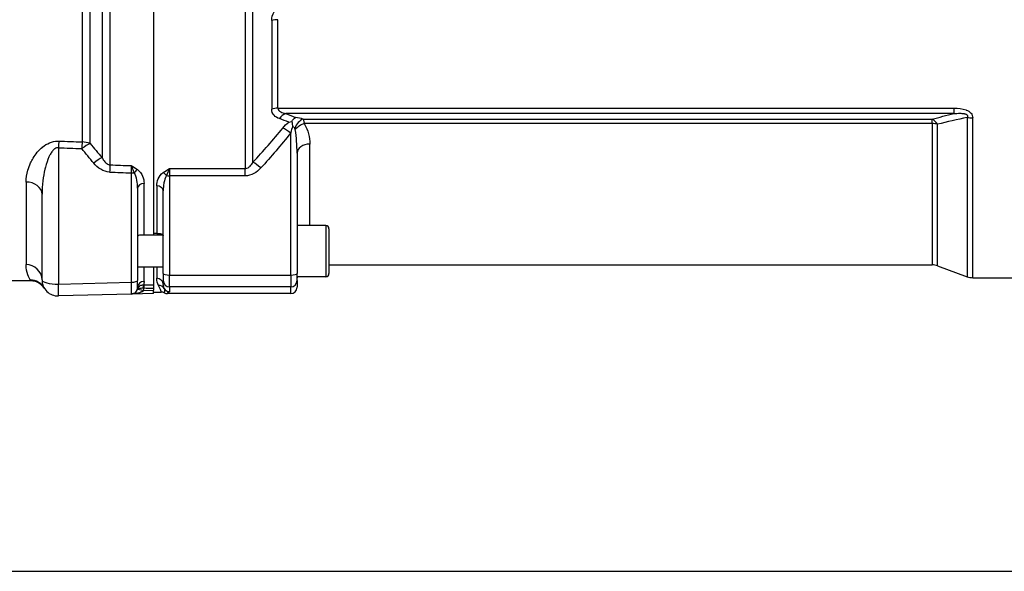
# Model space of a CAD drawing. Header units: millimetres. Extents: x -309 to 8091, y -6405 to -465.
# Tile 51 of 57: x 6999 to 7308, y -2812 to -2639. Entities that reach past the tile are written whole.
import ezdxf

# ---------------------------------------------------------------- set-up
doc = ezdxf.new("R2010")
doc.units = ezdxf.units.MM
doc.header["$LTSCALE"] = 20
doc.layers.add('02-LINIE-035', color=2, linetype='CONTINUOUS')
doc.layers.add('03-LINIE-050', color=3, linetype='CONTINUOUS')

msp = doc.modelspace()

# ---------------------------------------------------------------- linework, layer by layer
at = {"layer": '02-LINIE-035'}
for p, q in [((7041.3, -2467.51), (7041.3, -2706.87)), ((7041.3, -2467.99), (7041.3, -2706.39)), ((7069.99, -2488.41), (7069.99, -2685.97)), ((7025.14, -2491.82), (7025.14, -2682.57)), ((7027.64, -2684.84), (7027.64, -2489.55)), ((7072.45, -2684.01), (7072.45, -2490.37)), ((7018.9, -2496.72), (7018.9, -2677.67)), ((7021.4, -2678.12), (7021.4, -2496.27)), ((7078.33, -2639.54), (7078.33, -2667.39)), ((7080.3, -2667.08), (7080.3, -2639.34)), ((7080.3, -2667.08), (7292.27, -2667.08)), ((7292.27, -2667.08), (7292.27, -2668.77)), ((7292.27, -2668.77), (7082.72, -2668.77)), ((7088.18, -2670.48), (7285.43, -2670.48)), ((7285.43, -2671.9), (7285.43, -2670.48)), ((7296.48, -2669.94), (7296.48, -2719.89)), ((7298.19, -2720.19), (7298.19, -2670.13)), ((7285.43, -2671.9), (7088.54, -2671.9)), ((7285.43, -2671.9), (7285.43, -2716.19)), ((7287.14, -2716.49), (7287.14, -2672.09)), ((7084.3, -2719.36), (7084.3, -2674.84)), ((7011.43, -2679.44), (7011.43, -2722.19)), ((7090.3, -2703.87), (7090.3, -2678.32)), ((7086.3, -2681.15), (7086.3, -2718.84)), ((7046.3, -2685.97), (7069.99, -2685.97)), ((7046.3, -2685.97), (7046.3, -2688.27)), ((7069.99, -2688.27), (7069.99, -2685.97)), ((7034.36, -2721.59), (7034.36, -2687.34)), ((7046.3, -2688.27), (7046.3, -2719.36)), ((7069.99, -2688.27), (7046.3, -2688.27)), ((7001.3, -2690.2), (7001.3, -2716.09)), ((7036.3, -2692.15), (7036.3, -2721.07)), ((7038.3, -2706.87), (7038.3, -2690.65)), ((7042.3, -2691.43), (7042.3, -2706.39)), ((7006.3, -2720.9), (7006.3, -2694.05)), ((7044.3, -2718.84), (7044.3, -2692.95)), ((7095.3, -2703.87), (7086.3, -2703.87)), ((7095.3, -2703.87), (7095.3, -2719.87)), ((7096.3, -2704.87), (7096.3, -2718.87)), ((7044.29, -2706.87), (7036.83, -2706.87)), ((7042.3, -2706.39), (7041.3, -2706.39)), ((7044.3, -2716.87), (7036.3, -2716.87)), ((7038.3, -2721.35), (7038.3, -2716.87)), ((7041.3, -2716.87), (7041.3, -2722.45)), ((7041.3, -2716.87), (7041.3, -2722.45)), ((7042.3, -2716.87), (7042.3, -2720.34)), ((7096.3, -2716.19), (7285.43, -2716.19)), ((7287.14, -2716.49), (7296.48, -2719.89)), ((7044.3, -2718.84), (7044.3, -2721.07)), ((7046.3, -2723.07), (7046.3, -2719.36)), ((7046.3, -2719.36), (7084.3, -2719.36)), ((7084.3, -2719.36), (7084.3, -2723.07)), ((7086.3, -2721.07), (7086.3, -2718.84)), ((7095.3, -2719.87), (7086.3, -2719.87)), ((7298.19, -2720.19), (7332.3, -2720.19)), ((7002.81, -2721.19), (6949.8, -2721.19)), ((7002.81, -2721.19), (7002.65, -2720.92)), ((7011.43, -2722.19), (7034.36, -2721.59)), ((7036.3, -2723.3), (7036.3, -2721.07)), ((7041.3, -2722.45), (7041.3, -2723.43)), ((7041.3, -2723.43), (7041.3, -2724.11)), ((7044.3, -2722.28), (7044.3, -2721.07)), ((7084.3, -2723.07), (7046.3, -2723.07)), ((7046.3, -2723.07), (7046.3, -2724.56)), ((7084.3, -2725.19), (7084.3, -2723.07)), ((7086.3, -2721.07), (7086.3, -2723.19)), ((7034.36, -2725.3), (7011.43, -2725.9)), ((7041.3, -2725.11), (7034.36, -2725.3)), ((7038.15, -2724.2), (7041.3, -2724.11)), ((7041.3, -2725.11), (7041.3, -2724.11)), ((7041.3, -2724.69), (7043.69, -2724.69)), ((7084.3, -2725.19), (7045.63, -2725.19))]:
    msp.add_line(p, q, dxfattribs=at)
for centre, radius, start, end in [((7095.3, -2704.87), 1, 0, 90), ((7285.43, -2721.19), 5, 70, 90), ((7090.3, -2720.19), 4, 175.4199, 180), ((7095.3, -2718.87), 1, 270, 0), ((7298.19, -2715.19), 5, 250, 270), ((7011.3, -2720.9), 5, 180, 271.5), ((7034.3, -2723.3), 2, 271.5, 0), ((7034.25, -2723.3), 4, 346.9921, 358.2702), ((7043.69, -2726.69), 2, 61.0569, 90.0002)]:
    msp.add_arc(centre, radius, start, end, dxfattribs=at)
for centre, major_axis, ratio, start_param, end_param in [((7080.3, -2640.91), (4, 0), 0.392088, 1.570796, 2.086345), ((7080.3, -2669.48), (4, 0), 0.600636, 1.570796, 2.086345), ((7082.72, -2672.53), (1.41, 3.74), 0.695306, 0.495962, 1.225194), ((7088.18, -2674.24), (-1.33, -3.77), 0.675738, 3.624077, 4.742024), ((7084.3, -2672.39), (6, 0), 0.417529, 0.867648, 1.311563), ((7285.43, -2675.18), (1.25, -4.84), 0.564656, 2.108788, 2.714303), ((7298.19, -2667.01), (-5, 0), 0.62357, 1.22173, 1.570796), ((7084.3, -2676.14), (-3.91, 3.12), 0.205021, 4.874494, 5.546274), ((7084.3, -2676.15), (0, 3.54), 0.564899, 5.580037, 5.972839), ((7088.54, -2674.52), (-3.45, -2.02), 0.600795, 4.374589, 5.255159), ((7285.43, -2675.18), (5, 0), 0.656615, 1.22173, 1.570796), ((7011.57, -2680.73), (0.21, 5), 0.038365, 0.833408, 1.310471), ((11728.57, -2585.9), (-5308.2, -36), 0.025292, 0.476228, 0.479233), ((11728.7, -2587.19), (-5308.2, -34.7), 0.024383, 0.47624, 0.479245), ((7018.9, -2681.04), (0.21, 5), 0.038269, 0.830394, 1.310457), ((7018.9, -2681.04), (3.91, 3.12), 0.220646, 0.714145, 1.429216), ((7018.9, -2681.04), (5, 0), 0.675176, 1.047198, 1.570796), ((7090.3, -2681.15), (-4, 0), 0.706433, 4.712389, 6.283185), ((7022.64, -2685.59), (3.82, 3.23), 0.216786, 0.68941, 1.423128), ((7027.64, -2688.39), (0.18, 5), 0.036867, 0.78178, 1.310259), ((11728.7, -2587.19), (-5441.86, -35.61), 0.024405, 0.527732, 0.530157), ((7034.31, -2688.08), (-0.07, 4.31), 0.0137, 4.882967, 5.483053), ((7036.23, -2687.73), (1.19, 1.61), 0.52466, 0.951527, 1.673373), ((7074.92, -2687.09), (-3.69, 3.37), 0.193992, 4.887938, 5.605783), ((11728.57, -2585.9), (-5441.86, -36.91), 0.025292, 0.527721, 0.530212), ((7034.3, -2686.83), (2, 0), 0.258819, 4.738569, 5.214206), ((7044.35, -2688.66), (1.18, -1.61), 0.530864, 1.463735, 2.197776), ((7046.3, -2687.75), (2, 0), 0.258819, 4.201538, 4.712389), ((7001.3, -2694.05), (5, 0), 0.768739, 0, 1.570796), ((7038.3, -2692.15), (-2, 0), 0.752394, 4.712389, 6.283185), ((7042.3, -2692.95), (2, 0), 0.758102, 0, 1.570796), ((7001.3, -2720.9), (5, 0), 0.961909, 0, 1.570796), ((7042.3, -2722.28), (2, 0), 0.968372, 0, 1.570796), ((7046.3, -2718.84), (-2, 0), 0.258819, 0, 1.570796), ((7084.3, -2718.84), (2, 0), 0.258819, 4.712389, 6.283185), ((7002.65, -2725.91), (4.33, 2.51), 0.997274, 0, 1.047153), ((7011.3, -2720.9), (-5, 0), 0.258819, 0, 1.596976), ((7011.3, -2720.9), (0.13, -5), 0.020082, 0, 1.308471), ((7034.3, -2721.07), (2, 0), 0.258819, 4.738569, 6.283185), ((7034.3, -2720.3), (-0.05, 5), 0.008031, 3.141719, 4.45019), ((7038.3, -2723.3), (-2, 0), 0.975656, 4.712389, 6.283185), ((7038.15, -2723.42), (0.028, 1), 0.153025, 0.183781, 1.571252), ((7038.3, -2723.23), (1.99, -0.03), 0.093877, 4.558013, 4.686164), ((7038.3, -2722.26), (0.99, 0), 0.180612, 4.557232, 4.686045), ((7038.28, -2723.42), (0.005, 1), 0.026177, 0.181571, 1.570922), ((7993, -2587.19), (-5289.1, 0), 0.026186, 1.389288, 1.389875), ((7993.03, -2587.19), (-5289.1, 0), 0.025997, 1.389288, 1.38987), ((7042.85, -2724.58), (1.79, 0.89), 0.981214, 0.068658, 1.115762), ((7046.3, -2721.07), (-2, 0), 0.999657, 0, 1.570796), ((7084.3, -2721.07), (2, 0), 0.999657, 4.712389, 6.283185), ((7084.3, -2723.19), (0, -2), 0.999657, 0, 1.570796), ((7038.49, -2724.39), (2.2, -0.77), 0.828928, 3.178562, 3.22313), ((7038.37, -2725.43), (2.1, -1.7), 0.192979, 3.185805, 3.227461), ((7038.37, -2725.43), (2.1, -1.7), 0.192979, 3.232154, 3.232163), ((7038.37, -2725.43), (2.1, -1.7), 0.192979, 3.227674, 3.232154), ((7037.23, -2723.97), (-0.955, 0.295), 0.808217, 0.016769, 0.089933), ((7038.2, -2724.2), (-1.95, 0.45), 0.005894, 0.052915, 1.545288), ((7046.3, -2722.56), (2, 0), 0.999657, 3.671679, 4.712389)]:
    msp.add_ellipse(centre, major_axis=major_axis, ratio=ratio, start_param=start_param, end_param=end_param, dxfattribs=at)
for points, knots in [([(7078.33, -2639.54), (7078.33, -2638.65), (7078.61, -2637.73), (7079.06, -2636.88), (7079.5, -2636.04), (7080.09, -2635.26), (7080.75, -2634.57)], [0, 0, 0, 0, 0.5, 0.5, 0.5, 1, 1, 1, 1]), ([(7080.75, -2670.34), (7080.09, -2670.11), (7079.5, -2669.77), (7079.06, -2669.29), (7078.61, -2668.81), (7078.33, -2668.17), (7078.33, -2667.39)], [0, 0, 0, 0, 0.5, 0.5, 0.5, 1, 1, 1, 1]), ([(7080.3, -2667.08), (7080.3, -2667.61), (7080.7, -2667.99), (7081.16, -2668.24), (7081.62, -2668.5), (7082.16, -2668.66), (7082.72, -2668.77)], [0, 0, 0, 0, 0.5, 0.5, 0.5, 1, 1, 1, 1]), ([(7292.27, -2667.08), (7293.58, -2667.08), (7294.92, -2667.19), (7296.1, -2667.63), (7296.11, -2667.63), (7296.13, -2667.64), (7296.14, -2667.64), (7296.72, -2667.87), (7297.27, -2668.19), (7297.63, -2668.61), (7297.64, -2668.62), (7297.65, -2668.63), (7297.65, -2668.64), (7298.02, -2669.08), (7298.19, -2669.6), (7298.19, -2670.13)], [0, 0, 0, 0, 0.4944, 0.4944, 0.4944, 0.5, 0.5, 0.5, 0.744851, 0.744851, 0.744851, 0.75, 0.75, 0.75, 1, 1, 1, 1]), ([(7084.64, -2671.27), (7084.81, -2670.97), (7084.99, -2670.7), (7085.4, -2670.26), (7085.61, -2670.09), (7085.84, -2669.97), (7085.84, -2669.97), (7085.84, -2669.97)], [0.0000014, 0.0000014, 0.0000014, 0.0000014, 0.1219598, 0.1219598, 0.2431861, 0.2431861, 0.2444592, 0.2444592, 0.2444592, 0.2444592]), ([(7088.18, -2670.48), (7088.24, -2670.59), (7088.3, -2670.73), (7088.35, -2670.89), (7088.43, -2671.15), (7088.49, -2671.5), (7088.54, -2671.9)], [0, 0, 0, 0, 0.375273, 0.375273, 0.375273, 1, 1, 1, 1]), ([(7292.27, -2668.77), (7292.91, -2668.71), (7293.55, -2668.67), (7294.21, -2668.67), (7294.58, -2668.68), (7294.96, -2668.7), (7295.34, -2668.76), (7295.42, -2668.77), (7295.51, -2668.79), (7295.59, -2668.81), (7295.73, -2668.84), (7295.87, -2668.88), (7296, -2668.93), (7296.08, -2668.96), (7296.15, -2669), (7296.21, -2669.04), (7296.28, -2669.08), (7296.33, -2669.12), (7296.38, -2669.17), (7296.39, -2669.18), (7296.41, -2669.19), (7296.41, -2669.2), (7296.47, -2669.26), (7296.52, -2669.34), (7296.54, -2669.41), (7296.56, -2669.47), (7296.57, -2669.53), (7296.56, -2669.59), (7296.56, -2669.67), (7296.55, -2669.75), (7296.52, -2669.82), (7296.51, -2669.86), (7296.49, -2669.9), (7296.48, -2669.94)], [0, 0, 0, 0, 0.3701426, 0.3701426, 0.3701426, 0.5829279, 0.5829279, 0.5829279, 0.6308234, 0.6308234, 0.6308234, 0.7113576, 0.7113576, 0.7113576, 0.7555012, 0.7555012, 0.7555012, 0.7985446, 0.7985446, 0.7985446, 0.80792, 0.80792, 0.80792, 0.8638676, 0.8638676, 0.8638676, 0.9084075, 0.9084075, 0.9084075, 0.9676844, 0.9676844, 0.9676844, 0.9999998, 0.9999998, 0.9999998, 0.9999998]), ([(7083.7, -2671.42), (7083.7, -2671.41), (7083.7, -2671.41), (7084.02, -2671.34), (7084.33, -2671.3), (7084.64, -2671.27)], [0.0000004, 0.0000004, 0.0000004, 0.0000004, 0.013428, 0.013428, 1, 1, 1, 1]), ([(7084.91, -2672.78), (7084.64, -2673.38), (7084.5, -2674.02), (7084.35, -2674.65), (7084.33, -2674.71), (7084.32, -2674.78), (7084.3, -2674.84)], [0.0008261, 0.0008261, 0.0008261, 0.0008261, 0.904672, 0.904672, 0.904672, 1, 1, 1, 1]), ([(7084.64, -2671.27), (7084.68, -2671.49), (7084.73, -2671.73), (7084.77, -2671.98), (7084.79, -2672.11), (7084.81, -2672.24), (7084.84, -2672.37), (7084.85, -2672.44), (7084.86, -2672.51), (7084.88, -2672.58), (7084.88, -2672.62), (7084.89, -2672.66), (7084.9, -2672.7), (7084.9, -2672.72), (7084.92, -2672.77), (7084.91, -2672.78)], [0.0000003, 0.0000003, 0.0000003, 0.0000003, 0.4896519, 0.4896519, 0.4896519, 0.7448259, 0.7448259, 0.7448259, 0.872413, 0.872413, 0.872413, 0.9481701, 0.9481701, 0.9481701, 1, 1, 1, 1]), ([(7085.71, -2673.79), (7085.7, -2673.71), (7085.68, -2673.63), (7085.65, -2673.56), (7085.64, -2673.52), (7085.62, -2673.48), (7085.6, -2673.45)], [0, 0, 0, 0, 0.655095, 0.655095, 0.655095, 1, 1, 1, 1]), ([(7086.3, -2681.15), (7086.3, -2679.91), (7086.26, -2678.68), (7086.16, -2677.44), (7086.07, -2676.23), (7085.93, -2675), (7085.71, -2673.79)], [0, 0, 0, 0, 0.50488, 0.50488, 0.50488, 1, 1, 1, 1]), ([(7088.54, -2671.9), (7089.17, -2672.94), (7089.59, -2674.03), (7089.87, -2675.1), (7090.16, -2676.17), (7090.3, -2677.25), (7090.3, -2678.32)], [0, 0, 0, 0, 0.5, 0.5, 0.5, 1, 1, 1, 1]), ([(7001.3, -2690.2), (7001.3, -2688.98), (7001.5, -2687.75), (7001.86, -2686.5), (7002.08, -2685.75), (7002.36, -2684.98), (7002.72, -2684.22), (7002.95, -2683.73), (7003.21, -2683.24), (7003.5, -2682.76), (7003.51, -2682.74), (7003.52, -2682.71), (7003.54, -2682.69), (7004.28, -2681.47), (7005.22, -2680.27), (7006.47, -2679.25), (7006.49, -2679.23), (7006.52, -2679.21), (7006.54, -2679.19), (7007.76, -2678.22), (7009.41, -2677.39), (7011.23, -2677.36), (7011.34, -2677.36), (7011.45, -2677.36), (7011.57, -2677.37)], [0, 0, 0, 0, 0.247098, 0.247098, 0.247098, 0.397904, 0.397904, 0.397904, 0.495871, 0.495871, 0.495871, 0.5, 0.5, 0.5, 0.745702, 0.745702, 0.745702, 0.75, 0.75, 0.75, 0.985724, 0.985724, 0.985724, 1, 1, 1, 1]), ([(7011.43, -2679.44), (7011.04, -2679.4), (7010.65, -2679.55), (7010.34, -2679.76), (7010.03, -2679.97), (7009.77, -2680.24), (7009.55, -2680.52), (7009.3, -2680.85), (7009.08, -2681.2), (7008.89, -2681.55), (7008.75, -2681.81), (7008.62, -2682.07), (7008.49, -2682.34), (7008.03, -2683.37), (7007.68, -2684.44), (7007.4, -2685.51), (7007.34, -2685.75), (7007.28, -2685.98), (7007.22, -2686.22), (7006.94, -2687.41), (7006.73, -2688.6), (7006.58, -2689.79), (7006.4, -2691.21), (7006.3, -2692.63), (7006.3, -2694.05)], [0, 0, 0, 0, 0.0625, 0.0625, 0.0625, 0.125, 0.125, 0.125, 0.19686, 0.19686, 0.19686, 0.25, 0.25, 0.25, 0.45489, 0.45489, 0.45489, 0.5, 0.5, 0.5, 0.726423, 0.726423, 0.726423, 1, 1, 1, 1]), ([(7025.14, -2682.57), (7025.38, -2683.03), (7025.66, -2683.48), (7026.01, -2683.88), (7026.18, -2684.08), (7026.37, -2684.26), (7026.59, -2684.42), (7026.75, -2684.54), (7026.92, -2684.64), (7027.11, -2684.71), (7027.28, -2684.78), (7027.46, -2684.82), (7027.64, -2684.84)], [0, 0, 0, 0, 0.461269, 0.461269, 0.461269, 0.686871, 0.686871, 0.686871, 0.851732, 0.851732, 0.851732, 1, 1, 1, 1]), ([(7034.3, -2685.07), (7034.31, -2685.07), (7034.31, -2685.08), (7034.31, -2685.08), (7034.97, -2685.47), (7035.63, -2685.86), (7036.23, -2686.29)], [0, 0, 0, 0, 0.004863, 0.004863, 0.004863, 1, 1, 1, 1]), ([(7035.27, -2687.28), (7035.11, -2686.89), (7034.95, -2686.51), (7034.8, -2686.15), (7034.72, -2685.96), (7034.64, -2685.78), (7034.56, -2685.6), (7034.47, -2685.42), (7034.39, -2685.25), (7034.31, -2685.08), (7034.31, -2685.08), (7034.31, -2685.07), (7034.3, -2685.07)], [0, 0, 0, 0, 0.481133, 0.481133, 0.481133, 0.737054, 0.737054, 0.737054, 0.994978, 0.994978, 0.994978, 1, 1, 1, 1]), ([(7036.23, -2686.29), (7037.04, -2686.88), (7037.51, -2687.62), (7037.83, -2688.37), (7038.15, -2689.11), (7038.3, -2689.88), (7038.3, -2690.65)], [0, 0, 0, 0, 0.5, 0.5, 0.5, 1, 1, 1, 1]), ([(7044.35, -2687.2), (7044.95, -2686.77), (7045.62, -2686.37), (7046.29, -2685.98), (7046.3, -2685.98), (7046.3, -2685.98), (7046.3, -2685.97)], [0, 0, 0, 0, 0.995215, 0.995215, 0.995215, 1, 1, 1, 1]), ([(7046.3, -2685.97), (7046.3, -2685.98), (7046.3, -2685.98), (7046.3, -2685.98), (7046.22, -2686.15), (7046.13, -2686.32), (7046.05, -2686.51), (7045.97, -2686.69), (7045.88, -2686.88), (7045.8, -2687.07), (7045.64, -2687.43), (7045.48, -2687.81), (7045.33, -2688.21)], [0, 0, 0, 0, 0.004938, 0.004938, 0.004938, 0.2633, 0.2633, 0.2633, 0.519574, 0.519574, 0.519574, 1, 1, 1, 1]), ([(7069.99, -2685.97), (7070.17, -2685.97), (7070.35, -2685.94), (7070.52, -2685.89), (7070.79, -2685.8), (7071.04, -2685.65), (7071.26, -2685.48), (7071.38, -2685.39), (7071.48, -2685.29), (7071.59, -2685.19), (7071.93, -2684.83), (7072.21, -2684.43), (7072.45, -2684.01)], [0, 0, 0, 0, 0.155563, 0.155563, 0.155563, 0.407438, 0.407438, 0.407438, 0.542309, 0.542309, 0.542309, 1, 1, 1, 1]), ([(7036.3, -2692.15), (7036.3, -2691.33), (7036.23, -2690.5), (7036.08, -2689.68), (7036.08, -2689.65), (7036.07, -2689.63), (7036.07, -2689.6), (7035.92, -2688.81), (7035.71, -2688), (7035.27, -2687.28)], [0, 0, 0, 0, 0.5, 0.5, 0.5, 0.516276, 0.516276, 0.516276, 1, 1, 1, 1]), ([(7042.3, -2691.43), (7042.3, -2690.69), (7042.46, -2689.94), (7042.77, -2689.22), (7043.09, -2688.5), (7043.56, -2687.77), (7044.35, -2687.2)], [0, 0, 0, 0, 0.499277, 0.499277, 0.499277, 1, 1, 1, 1]), ([(7045.33, -2688.21), (7044.89, -2688.91), (7044.69, -2689.69), (7044.54, -2690.46), (7044.53, -2690.49), (7044.53, -2690.51), (7044.52, -2690.54), (7044.37, -2691.34), (7044.3, -2692.15), (7044.3, -2692.95)], [0, 0, 0, 0, 0.483771, 0.483771, 0.483771, 0.5, 0.5, 0.5, 1, 1, 1, 1]), ([(7036.83, -2706.87), (7036.63, -2706.87), (7036.48, -2706.93), (7036.34, -2707.1), (7036.3, -2707.18), (7036.3, -2707.28)], [0.2916394, 0.2916394, 0.2916394, 0.2916394, 0.4374771, 0.4374771, 0.5300859, 0.5300859, 0.5300859, 0.5300859]), ([(7042.3, -2706.39), (7042.32, -2706.39), (7042.34, -2706.39), (7042.47, -2706.39), (7042.58, -2706.39), (7042.83, -2706.38), (7042.97, -2706.38), (7043.29, -2706.37), (7043.49, -2706.38), (7043.9, -2706.44), (7044.1, -2706.53), (7044.27, -2706.77), (7044.3, -2706.86), (7044.3, -2706.98)], [0.7699377, 0.7699377, 0.7699377, 0.7699377, 0.776967, 0.776967, 0.8231163, 0.8231163, 0.8872727, 0.8872727, 0.9965058, 0.9965058, 1.1407572, 1.1407572, 1.2148424, 1.2148424, 1.2148424, 1.2148424]), ([(7002.65, -2720.92), (7002.47, -2720.61), (7002.15, -2720.06), (7001.86, -2719.25), (7001.57, -2718.45), (7001.3, -2717.39), (7001.3, -2716.09)], [0, 0, 0, 0, 0.500176, 0.500176, 0.500176, 1, 1, 1, 1]), ([(7007.03, -2723.5), (7006.75, -2723.06), (7006.39, -2722.66), (7005.57, -2721.99), (7005.1, -2721.71), (7004.1, -2721.33), (7003.57, -2721.22), (7002.97, -2721.2), (7002.89, -2721.19), (7002.81, -2721.19)], [0.0050179, 0.0050179, 0.0050179, 0.0050179, 0.1626325, 0.1626325, 0.3222591, 0.3222591, 0.48169, 0.48169, 0.5042975, 0.5042975, 0.5042975, 0.5042975]), ([(7036.26, -2723.75), (7036.26, -2723.75), (7036.26, -2723.74), (7036.26, -2723.74), (7036.31, -2723.65), (7036.48, -2723.58), (7036.75, -2723.52), (7036.94, -2723.48), (7037.18, -2723.44), (7037.44, -2723.42), (7037.62, -2723.41), (7037.81, -2723.41), (7038, -2723.41)], [0, 0, 0, 0, 0.010631, 0.010631, 0.010631, 0.469929, 0.469929, 0.469929, 0.790488, 0.790488, 0.790488, 1, 1, 1, 1]), ([(7036.27, -2723.69), (7036.34, -2723.47), (7036.45, -2723.26), (7036.61, -2723.08), (7036.75, -2722.92), (7036.92, -2722.78), (7037.12, -2722.68), (7037.26, -2722.6), (7037.42, -2722.54), (7037.59, -2722.49), (7037.77, -2722.45), (7037.96, -2722.43), (7038.15, -2722.43)], [0, 0, 0, 0, 0.31749, 0.31749, 0.31749, 0.588541, 0.588541, 0.588541, 0.78817, 0.78817, 0.78817, 1, 1, 1, 1]), ([(7043.69, -2724.69), (7043.76, -2724.69), (7043.71, -2724.52), (7043.41, -2723.82), (7043.2, -2723.3), (7042.85, -2722.61)], [0, 0, 0, 0, 0.5, 0.5, 1, 1, 1, 1]), ([(7044.3, -2722.28), (7044.3, -2722.41), (7044.31, -2722.54), (7044.33, -2722.66), (7044.37, -2723.01), (7044.46, -2723.31), (7044.58, -2723.57)], [0, 0, 0, 0, 0.26442, 0.26442, 0.26442, 1, 1, 1, 1]), ([(7038.15, -2724.2), (7038.06, -2724.32), (7037.93, -2724.42), (7037.8, -2724.51), (7037.71, -2724.57), (7037.62, -2724.62), (7037.53, -2724.66), (7037.45, -2724.7), (7037.37, -2724.74), (7037.29, -2724.77), (7037.06, -2724.87), (7036.83, -2724.94), (7036.59, -2725), (7036.5, -2725.03), (7036.4, -2725.05), (7036.31, -2725.07), (7035.81, -2725.18), (7035.31, -2725.24), (7034.81, -2725.28), (7034.66, -2725.29), (7034.52, -2725.29), (7034.37, -2725.3), (7034.36, -2725.3), (7034.36, -2725.3), (7034.36, -2725.3)], [0, 0, 0, 0, 0.113513, 0.113513, 0.113513, 0.189586, 0.189586, 0.189586, 0.254662, 0.254662, 0.254662, 0.43713, 0.43713, 0.43713, 0.51001, 0.51001, 0.51001, 0.886361, 0.886361, 0.886361, 0.99687, 0.99687, 0.99687, 1, 1, 1, 1]), ([(7035.41, -2724.97), (7035.38, -2724.98), (7035.36, -2724.99), (7035.34, -2725.01), (7035.09, -2725.16), (7034.84, -2725.24), (7034.59, -2725.28), (7034.51, -2725.29), (7034.44, -2725.29), (7034.36, -2725.3), (7034.36, -2725.3), (7034.36, -2725.3), (7034.36, -2725.3)], [0.4825876, 0.4825876, 0.4825876, 0.4825876, 0.5151642, 0.5151642, 0.5151642, 0.8876758, 0.8876758, 0.8876758, 0.9972383, 0.9972383, 0.9972383, 1, 1, 1, 1]), ([(7044.58, -2723.57), (7044.75, -2723.97), (7044.73, -2724.29), (7044.67, -2724.75), (7044.63, -2724.89), (7044.66, -2724.94)], [0, 0, 0, 0, 0.5, 0.5, 1, 1, 1, 1]), ([(7044.66, -2724.94), (7044.81, -2725.02), (7044.96, -2725.09), (7045.29, -2725.17), (7045.46, -2725.19), (7045.63, -2725.19)], [0.0000018, 0.0000018, 0.0000018, 0.0000018, 0.0506397, 0.0506397, 0.101278, 0.101278, 0.101278, 0.101278]), ([(7046.3, -2724.56), (7046.3, -2724.58), (7046.3, -2724.59), (7046.29, -2724.61), (7046.26, -2724.65), (7046.21, -2724.68), (7046.15, -2724.72), (7046.12, -2724.74), (7046.08, -2724.75), (7046.05, -2724.77), (7045.98, -2724.81), (7045.9, -2724.84), (7045.83, -2724.88), (7045.74, -2724.92), (7045.66, -2724.97), (7045.62, -2725.01), (7045.57, -2725.06), (7045.56, -2725.1), (7045.58, -2725.14), (7045.59, -2725.16), (7045.61, -2725.18), (7045.63, -2725.19)], [0, 0, 0, 0, 0.078025, 0.078025, 0.078025, 0.251552, 0.251552, 0.251552, 0.333332, 0.333332, 0.333332, 0.503124, 0.503124, 0.503124, 0.715884, 0.715884, 0.715884, 0.919508, 0.919508, 0.919508, 1, 1, 1, 1])]:
    msp.add_open_spline(points, degree=3, knots=knots, dxfattribs=at)
for points in [[(7083.7, -2671.42), (7082.72, -2671.05), (7081.74, -2670.7), (7080.75, -2670.34)], [(7082.72, -2668.77), (7083.77, -2669.17), (7084.81, -2669.57), (7085.84, -2669.97)], [(7285.43, -2670.48), (7287.69, -2669.9), (7289.97, -2669.33), (7292.27, -2668.77)], [(7296.48, -2669.94), (7293.33, -2670.64), (7290.21, -2671.36), (7287.14, -2672.09)], [(7072.45, -2684.01), (7075.69, -2680.54), (7078.84, -2676.97), (7081.84, -2673.29)], [(7081.84, -2673.29), (7082.39, -2672.61), (7082.99, -2671.96), (7083.7, -2671.42)], [(7084.3, -2674.84), (7081.31, -2678.6), (7078.17, -2682.24), (7074.92, -2685.8)], [(7022.51, -2684.3), (7021.24, -2682.8), (7020, -2681.28), (7018.77, -2679.75)], [(7021.4, -2678.12), (7022.63, -2679.62), (7023.88, -2681.1), (7025.14, -2682.57)], [(7027.51, -2687.09), (7025.5, -2687.02), (7023.77, -2685.79), (7022.51, -2684.3)], [(7074.92, -2685.8), (7073.65, -2687.19), (7071.92, -2688.27), (7069.99, -2688.27)], [(7042.85, -2722.61), (7042.54, -2721.99), (7042.3, -2721.24), (7042.3, -2720.34)], [(7006.98, -2723.4), (7007.03, -2723.5), (7007.05, -2723.55), (7007.05, -2723.55)], [(7038.3, -2721.35), (7038.3, -2721.74), (7038.24, -2722.11), (7038.15, -2722.43)]]:
    msp.add_open_spline(points, degree=3, dxfattribs=at)
at = {"layer": '03-LINIE-050'}
msp.add_line((6371.3, -2812.19), (7731.1, -2812.19), dxfattribs=at)

doc.saveas('drawing.dxf')
